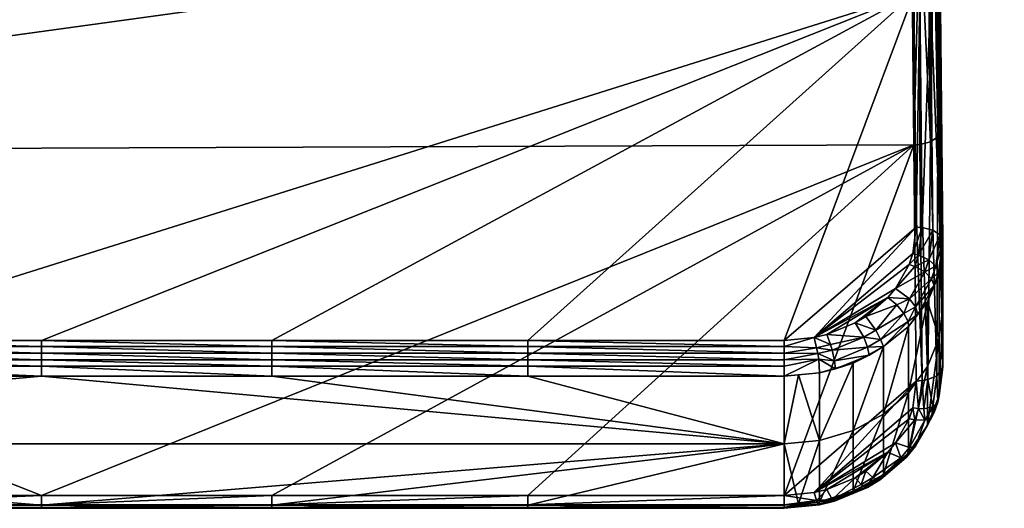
# Model space of a CAD drawing. Extents: x -0.125 to 0.14, y -0.108 to 0.
# Tile 112 of 127: x 0.119 to 0.138, y -0.083 to -0.074. Entities that reach past the tile are written whole.
import ezdxf

# ---------------------------------------------------------------- set-up
doc = ezdxf.new("R2010")
doc.units = 0
doc.layers.add('mesh', color=7, linetype='CONTINUOUS')

msp = doc.modelspace()

# ---------------------------------------------------------------- meshes
at = {"layer": 'mesh'}
mesh = msp.add_polyface(dxfattribs=at)
corners = [(0.136161, -0.073404, 0.02059), (0.103207, -0.069278, 0.018012), (0.136116, -0.069035, 0.01786), (0.124016, -0.079967, 0.024691), (0.119663, -0.079967, 0.024691), (0.128861, -0.079967, 0.024691), (0.128861, -0.080082, 0.024744), (0.103164, -0.07639, 0.015992), (0.136161, -0.076267, 0.015918), (0.136116, -0.071851, 0.013265), (0.127286, -0.071954, 0.011833), (0.128814, -0.071951, 0.011834), (0.130384, -0.071901, 0.011804), (0.135182, -0.072084, 0.012029), (0.132641, -0.072114, 0.012079), (0.133191, -0.07216, 0.012159), (0.132476, -0.072101, 0.012054), (0.13518, -0.071972, 0.011882), (0.119527, -0.072222, 0.012106), (0.119528, -0.072287, 0.012271), (0.126158, -0.065975, 0.007764), (0.125628, -0.071042, 0.01116), (0.12538, -0.071301, 0.011318), (0.125675, -0.071255, 0.011324), (0.133707, -0.079967, 0.024691), (0.133707, -0.080082, 0.024744), (0.124016, -0.082901, 0.019904), (0.128861, -0.082901, 0.019904), (0.135185, -0.072116, 0.012735), (0.119529, -0.07224, 0.012791), (0.131795, -0.071878, 0.011791), (0.131798, -0.072013, 0.011904), (0.135178, -0.071835, 0.01177), (0.131466, -0.072017, 0.011907), (0.131646, -0.072032, 0.011933), (0.133432, -0.072158, 0.012234), (0.134833, -0.072146, 0.012671), (0.134514, -0.072149, 0.012572), (0.133973, -0.072153, 0.012403), (0.119529, -0.072296, 0.012623), (0.119529, -0.072312, 0.012446), (0.119525, -0.072121, 0.011961), (0.125757, -0.071964, 0.011837)]
mesh.append_faces([[corners[k] for k in face] for face in [(0, 1, 2, 2), (3, 4, 0, 0), (0, 5, 3, 3), (6, 3, 5, 5), (7, 8, 9, 9), (10, 11, 12, 12), (13, 14, 15, 15), (16, 14, 13, 13), (13, 17, 16, 16), (18, 14, 16, 16), (19, 15, 14, 14), (20, 10, 12, 12), (21, 22, 23, 23), (0, 24, 5, 5), (5, 24, 25, 25), (26, 27, 8, 8), (9, 28, 29, 29), (30, 31, 32, 32), (31, 33, 34, 34), (30, 33, 31, 31), (12, 33, 30, 30), (12, 11, 33, 33), (13, 15, 35, 35), (16, 17, 31, 31), (29, 28, 36, 36), (37, 29, 36, 36), (38, 39, 37, 37), (35, 40, 38, 38), (18, 16, 31, 31), (35, 15, 19, 19), (34, 18, 31, 31), (33, 41, 34, 34), (33, 10, 42, 42), (11, 10, 33, 33)]])
mesh = msp.add_polyface(dxfattribs=at)
corners = [(0.136706, -0.078162, 0.022819), (0.136616, -0.070543, 0.015624), (0.136706, -0.079344, 0.021017), (0.136206, -0.077825, 0.023353), (0.136272, -0.07341, 0.020579), (0.136318, -0.077831, 0.023342), (0.136161, -0.073404, 0.02059), (0.136875, -0.072101, 0.012732), (0.137173, -0.072098, 0.012731), (0.136875, -0.072158, 0.012556), (0.136874, -0.072172, 0.012372), (0.135184, -0.072172, 0.012563), (0.137871, -0.07209, 0.012311), (0.136873, -0.072141, 0.012189), (0.135184, -0.072186, 0.01238), (0.13784, -0.07206, 0.012133), (0.136872, -0.072067, 0.01202), (0.135183, -0.072156, 0.012198), (0.136661, -0.073665, 0.020164), (0.136706, -0.078087, 0.022926), (0.136281, -0.069051, 0.017837), (0.136473, -0.07346, 0.020496), (0.136539, -0.069172, 0.01767), (0.136611, -0.073551, 0.020348), (0.136616, -0.069328, 0.017453), (0.136657, -0.077972, 0.023111), (0.136518, -0.077881, 0.023259), (0.136616, -0.071621, 0.013711), (0.136661, -0.076006, 0.016345), (0.136602, -0.071675, 0.013606), (0.136611, -0.076118, 0.016159), (0.136536, -0.071746, 0.013468), (0.136473, -0.076208, 0.01601), (0.136422, -0.071803, 0.013357), (0.136273, -0.071839, 0.013287), (0.136272, -0.07626, 0.015928), (0.136161, -0.076267, 0.015918), (0.136116, -0.071851, 0.013265), (0.136597, -0.080636, 0.018763), (0.136706, -0.080474, 0.01903), (0.135185, -0.072116, 0.012735)]
mesh.append_faces([[corners[k] for k in face] for face in [(0, 1, 2, 2), (3, 4, 5, 5), (3, 6, 4, 4), (7, 8, 9, 9), (9, 10, 11, 11), (9, 12, 10, 10), (10, 13, 14, 14), (10, 15, 13, 13), (12, 15, 10, 10), (13, 16, 17, 17), (0, 18, 1, 1), (19, 18, 0, 0), (4, 20, 21, 21), (21, 22, 23, 23), (24, 18, 23, 23), (25, 18, 19, 19), (25, 23, 18, 18), (25, 21, 23, 23), (26, 21, 25, 25), (5, 21, 26, 26), (5, 4, 21, 21), (1, 27, 28, 28), (28, 2, 1, 1), (29, 28, 27, 27), (29, 30, 28, 28), (31, 30, 29, 29), (31, 32, 30, 30), (33, 32, 31, 31), (34, 32, 33, 33), (34, 35, 32, 32), (34, 36, 35, 35), (37, 36, 34, 34), (38, 30, 32, 32), (39, 28, 30, 30), (7, 9, 40, 40)]])
mesh = msp.add_polyface(dxfattribs=at)
corners = [(0.103184, -0.078325, 0.023665), (0.103253, -0.07853, 0.023793), (0.103149, -0.078566, 0.023802), (0.136161, -0.073404, 0.02059), (0.103164, -0.073526, 0.020666), (0.103207, -0.069278, 0.018012), (0.11531, -0.079967, 0.024691), (0.110465, -0.079967, 0.024691), (0.103164, -0.07639, 0.015992), (0.136116, -0.071851, 0.013265), (0.103207, -0.072096, 0.013412), (0.119529, -0.07224, 0.012791), (0.114807, -0.072277, 0.012807), (0.101012, -0.07178, 0.011612), (0.101012, -0.072109, 0.011892), (0.114801, -0.072021, 0.011855), (0.124281, -0.071477, 0.011401), (0.101012, -0.071494, 0.011369), (0.124384, -0.070847, 0.010431), (0.101012, -0.070767, 0.010231), (0.101012, -0.070973, 0.010587), (0.119527, -0.072222, 0.012106), (0.114804, -0.072257, 0.012119), (0.114805, -0.072323, 0.012284), (0.119525, -0.072121, 0.011961), (0.114803, -0.072154, 0.011973), (0.119524, -0.07199, 0.011842), (0.103417, -0.079039, 0.024097), (0.103119, -0.077825, 0.023353), (0.105053, -0.079912, 0.024657), (0.105619, -0.079967, 0.024691), (0.119663, -0.082901, 0.019904), (0.136161, -0.076267, 0.015918), (0.101016, -0.07241, 0.012799), (0.124276, -0.071665, 0.011568), (0.101012, -0.071347, 0.011192), (0.12437, -0.07094, 0.010641), (0.101013, -0.072249, 0.012009), (0.101014, -0.072391, 0.012221), (0.101015, -0.072425, 0.012324), (0.114806, -0.072349, 0.012461), (0.101016, -0.072455, 0.01247), (0.114807, -0.072333, 0.012638), (0.101016, -0.072438, 0.012684)]
mesh.append_faces([[corners[k] for k in face] for face in [(0, 1, 2, 2), (3, 4, 5, 5), (3, 6, 4, 4), (6, 7, 4, 4), (8, 9, 10, 10), (10, 11, 12, 12), (9, 11, 10, 10), (13, 14, 15, 15), (16, 17, 13, 13), (18, 19, 20, 20), (21, 22, 23, 23), (24, 25, 22, 22), (26, 15, 25, 25), (1, 27, 2, 2), (28, 29, 0, 0), (4, 30, 28, 28), (4, 7, 30, 30), (29, 1, 0, 0), (31, 32, 8, 8), (10, 12, 33, 33), (34, 13, 15, 15), (35, 17, 16, 16), (36, 20, 35, 35), (37, 15, 14, 14), (37, 25, 15, 15), (37, 22, 25, 25), (38, 22, 37, 37), (23, 39, 40, 40), (22, 39, 23, 23), (22, 38, 39, 39), (40, 41, 42, 42), (39, 41, 40, 40), (12, 43, 33, 33), (42, 43, 12, 12), (41, 43, 42, 42)]])
mesh = msp.add_polyface(dxfattribs=at)
corners = [(0.136161, -0.073404, 0.02059), (0.119663, -0.079967, 0.024691), (0.11531, -0.079967, 0.024691), (0.124414, -0.070644, 0.009912), (0.101012, -0.070767, 0.010231), (0.124384, -0.070847, 0.010431), (0.124431, -0.070528, 0.009615), (0.101012, -0.070636, 0.009791), (0.12445, -0.070406, 0.009301), (0.124454, -0.070371, 0.009173), (0.101012, -0.070273, 0.008579), (0.124542, -0.069941, 0.005005), (0.101012, -0.070054, 0.006823), (0.124502, -0.070079, 0.006973), (0.124572, -0.069902, -0.001229), (0.101013, -0.070022, 0.000095), (0.124564, -0.069947, 0.002428), (0.119528, -0.072287, 0.012271), (0.132641, -0.072114, 0.012079), (0.119527, -0.072222, 0.012106), (0.131646, -0.072032, 0.011933), (0.119525, -0.072121, 0.011961), (0.119529, -0.072296, 0.012623), (0.114807, -0.072277, 0.012807), (0.119529, -0.07224, 0.012791), (0.114807, -0.072333, 0.012638), (0.119529, -0.072312, 0.012446), (0.114806, -0.072349, 0.012461), (0.114805, -0.072323, 0.012284), (0.114804, -0.072257, 0.012119), (0.119524, -0.07199, 0.011842), (0.114803, -0.072154, 0.011973), (0.124276, -0.071665, 0.011568), (0.121334, -0.071978, 0.011837), (0.123543, -0.071964, 0.011832), (0.101012, -0.071347, 0.011192), (0.124281, -0.071477, 0.011401), (0.124295, -0.071395, 0.011285), (0.114801, -0.072021, 0.011855), (0.101012, -0.07178, 0.011612), (0.124323, -0.071221, 0.011038), (0.12437, -0.07094, 0.010641), (0.101012, -0.070973, 0.010587), (0.124477, -0.070173, 0.008189), (0.101012, -0.070096, 0.007162), (0.134514, -0.072149, 0.012572), (0.133973, -0.072153, 0.012403), (0.133432, -0.072158, 0.012234), (0.125757, -0.071964, 0.011837), (0.131466, -0.072017, 0.011907)]
mesh.append_faces([[corners[k] for k in face] for face in [(0, 1, 2, 2), (3, 4, 5, 5), (6, 7, 3, 3), (8, 7, 6, 6), (9, 10, 8, 8), (11, 12, 13, 13), (14, 15, 16, 16), (17, 18, 19, 19), (20, 21, 19, 19), (22, 23, 24, 24), (22, 25, 23, 23), (26, 25, 22, 22), (26, 27, 25, 25), (17, 27, 26, 26), (17, 28, 27, 27), (19, 28, 17, 17), (21, 29, 19, 19), (30, 31, 21, 21), (32, 33, 34, 34), (30, 33, 32, 32), (35, 36, 37, 37), (32, 38, 30, 30), (36, 39, 32, 32), (40, 35, 37, 37), (41, 35, 40, 40), (5, 42, 41, 41), (43, 10, 9, 9), (13, 44, 43, 43), (45, 22, 24, 24), (46, 26, 22, 22), (47, 17, 26, 26), (21, 33, 30, 30), (21, 48, 33, 33), (49, 48, 21, 21)]])
mesh = msp.add_polyface(dxfattribs=at)
corners = [(0.128861, -0.080082, 0.024744), (0.124016, -0.080082, 0.024744), (0.124016, -0.079967, 0.024691), (0.12575, -0.071596, 0.011587), (0.125675, -0.071255, 0.011324), (0.12538, -0.071301, 0.011318), (0.125628, -0.071042, 0.01116), (0.125338, -0.071004, 0.011041), (0.1256, -0.070917, 0.011064), (0.12528, -0.07073, 0.010743), (0.125402, -0.070663, 0.010768), (0.124657, -0.071378, 0.011297), (0.125018, -0.071083, 0.011013), (0.124669, -0.071132, 0.010991), (0.125028, -0.07135, 0.011305), (0.124635, -0.071653, 0.011578), (0.125019, -0.07164, 0.011578), (0.124601, -0.071946, 0.011822), (0.125182, -0.071046, 0.011026), (0.124997, -0.070844, 0.010699), (0.124987, -0.071932, 0.011813), (0.124506, -0.070933, 0.010651), (0.124678, -0.070728, 0.010318), (0.124683, -0.070568, 0.009957), (0.12484, -0.070886, 0.01068), (0.124831, -0.070688, 0.01034), (0.124675, -0.070916, 0.010664), (0.125757, -0.071964, 0.011837), (0.125566, -0.070764, 0.010947), (0.125144, -0.070791, 0.01072), (0.125041, -0.070599, 0.010378), (0.12525, -0.070604, 0.010586)]
mesh.append_faces([[corners[k] for k in face] for face in [(0, 1, 2, 2), (3, 4, 5, 5), (6, 7, 5, 5), (8, 7, 6, 6), (9, 8, 10, 10), (9, 7, 8, 8), (11, 12, 13, 13), (11, 14, 12, 12), (15, 14, 11, 11), (15, 16, 14, 14), (17, 16, 15, 15), (18, 5, 7, 7), (12, 18, 19, 19), (12, 5, 18, 18), (14, 5, 12, 12), (14, 3, 5, 5), (16, 3, 14, 14), (16, 20, 3, 3), (17, 20, 16, 16), (21, 22, 23, 23), (22, 24, 25, 25), (26, 24, 22, 22), (12, 26, 13, 13), (12, 24, 26, 26), (19, 24, 12, 12), (19, 25, 24, 24), (20, 27, 3, 3), (10, 8, 28, 28), (29, 7, 9, 9), (18, 7, 29, 29), (19, 29, 30, 30), (19, 18, 29, 29), (9, 31, 29, 29), (30, 25, 19, 19)]])
mesh = msp.add_polyface(dxfattribs=at)
corners = [(0.135184, -0.072172, 0.012563), (0.136874, -0.072172, 0.012372), (0.135184, -0.072186, 0.01238), (0.136873, -0.072141, 0.012189), (0.135183, -0.072156, 0.012198), (0.136872, -0.072067, 0.01202), (0.135182, -0.072084, 0.012029), (0.136871, -0.071955, 0.011873), (0.13518, -0.071972, 0.011882), (0.134273, -0.079912, 0.024657), (0.136072, -0.07853, 0.023793), (0.135816, -0.078983, 0.024076), (0.135671, -0.079157, 0.024185), (0.135253, -0.079512, 0.024407), (0.135047, -0.079636, 0.024484), (0.136206, -0.077825, 0.023353), (0.133707, -0.079967, 0.024691), (0.136161, -0.073404, 0.02059), (0.136141, -0.078325, 0.023665), (0.134515, -0.079853, 0.02462), (0.133707, -0.080082, 0.024744), (0.135527, -0.079951, 0.024363), (0.136051, -0.07961, 0.024026), (0.135583, -0.080081, 0.024197), (0.135211, -0.079908, 0.024533), (0.135285, -0.080095, 0.024455), (0.135441, -0.07977, 0.024446), (0.135973, -0.079455, 0.024158), (0.135838, -0.079294, 0.024215), (0.134583, -0.080047, 0.024686), (0.134321, -0.08011, 0.024726), (0.134833, -0.072146, 0.012671), (0.135185, -0.072116, 0.012735), (0.134514, -0.072149, 0.012572), (0.136875, -0.072158, 0.012556), (0.135178, -0.071835, 0.01177), (0.131798, -0.072013, 0.011904), (0.133973, -0.072153, 0.012403), (0.133432, -0.072158, 0.012234)]
mesh.append_faces([[corners[k] for k in face] for face in [(0, 1, 2, 2), (2, 3, 4, 4), (4, 5, 6, 6), (6, 7, 8, 8), (9, 10, 11, 11), (12, 13, 14, 14), (15, 16, 17, 17), (15, 9, 16, 16), (18, 10, 9, 9), (12, 9, 11, 11), (12, 19, 9, 9), (14, 19, 12, 12), (20, 16, 9, 9), (21, 22, 23, 23), (24, 21, 25, 25), (26, 21, 24, 24), (26, 27, 21, 21), (28, 27, 26, 26), (9, 29, 30, 30), (19, 29, 9, 9), (19, 24, 29, 29), (14, 24, 19, 19), (14, 26, 24, 24), (13, 26, 14, 14), (13, 28, 26, 26), (12, 28, 13, 13), (0, 31, 32, 32), (0, 33, 31, 31), (32, 34, 0, 0), (35, 36, 8, 8), (37, 4, 38, 38), (33, 2, 37, 37), (0, 2, 33, 33), (2, 4, 37, 37), (4, 6, 38, 38)]])
mesh = msp.add_polyface(dxfattribs=at)
corners = [(0.136072, -0.07853, 0.023793), (0.136249, -0.078353, 0.023668), (0.136177, -0.078566, 0.023802), (0.136141, -0.078325, 0.023665), (0.136318, -0.077831, 0.023342), (0.136206, -0.077825, 0.023353), (0.136318, -0.080728, 0.018614), (0.136272, -0.07626, 0.015928), (0.136161, -0.076267, 0.015918), (0.134273, -0.079912, 0.024657), (0.136636, -0.078712, 0.023204), (0.136546, -0.078927, 0.023462), (0.136628, -0.078683, 0.023307), (0.136417, -0.079236, 0.023571), (0.136706, -0.078162, 0.022819), (0.136706, -0.079344, 0.021017), (0.136706, -0.078087, 0.022926), (0.136238, -0.079467, 0.023807), (0.136496, -0.078799, 0.023635), (0.136193, -0.079331, 0.023971), (0.136578, -0.078559, 0.023482), (0.136657, -0.077972, 0.023111), (0.136075, -0.079178, 0.024074), (0.136365, -0.078671, 0.023755), (0.136443, -0.078442, 0.023611), (0.136518, -0.077881, 0.023259), (0.135816, -0.078983, 0.024076), (0.135671, -0.079157, 0.024185), (0.136661, -0.076006, 0.016345), (0.136706, -0.080413, 0.019146), (0.136706, -0.080474, 0.01903), (0.136423, -0.080709, 0.018645), (0.136473, -0.076208, 0.01601)]
mesh.append_faces([[corners[k] for k in face] for face in [(0, 1, 2, 2), (3, 1, 0, 0), (3, 4, 1, 1), (5, 4, 3, 3), (6, 7, 8, 8), (3, 9, 5, 5), (10, 11, 12, 12), (13, 11, 10, 10), (10, 14, 15, 15), (10, 16, 14, 14), (17, 11, 13, 13), (10, 12, 16, 16), (18, 11, 19, 19), (18, 12, 11, 11), (20, 12, 18, 18), (20, 16, 12, 12), (21, 16, 20, 20), (22, 18, 19, 19), (23, 18, 22, 22), (23, 20, 18, 18), (24, 20, 23, 23), (24, 21, 20, 20), (25, 21, 24, 24), (26, 22, 27, 27), (26, 23, 22, 22), (2, 23, 26, 26), (2, 24, 23, 23), (1, 24, 2, 2), (1, 25, 24, 24), (4, 25, 1, 1), (0, 2, 26, 26), (28, 29, 15, 15), (30, 29, 28, 28), (31, 32, 7, 7)]])
mesh = msp.add_polyface(dxfattribs=at)
corners = [(0.136318, -0.080728, 0.018614), (0.136161, -0.076267, 0.015918), (0.136206, -0.080736, 0.018603), (0.136249, -0.081256, 0.01893), (0.136417, -0.079236, 0.023571), (0.136636, -0.078712, 0.023204), (0.136636, -0.079917, 0.021368), (0.136061, -0.079706, 0.0239), (0.136238, -0.079467, 0.023807), (0.136706, -0.079344, 0.021017), (0.135586, -0.08136, 0.022252), (0.135583, -0.080081, 0.024197), (0.136061, -0.080951, 0.022002), (0.136417, -0.080462, 0.021702), (0.136051, -0.07961, 0.024026), (0.136193, -0.079331, 0.023971), (0.136546, -0.078927, 0.023462), (0.135973, -0.079455, 0.024158), (0.135527, -0.079951, 0.024363), (0.136075, -0.079178, 0.024074), (0.135838, -0.079294, 0.024215), (0.135671, -0.079157, 0.024185), (0.136636, -0.081006, 0.019461), (0.136706, -0.080413, 0.019146), (0.136706, -0.080474, 0.01903), (0.136417, -0.081571, 0.019761), (0.136061, -0.0821, 0.019987), (0.136423, -0.080709, 0.018645), (0.136272, -0.07626, 0.015928), (0.136597, -0.080636, 0.018763), (0.136473, -0.076208, 0.01601), (0.136611, -0.076118, 0.016159), (0.136615, -0.081138, 0.019292), (0.136546, -0.081333, 0.019535), (0.13652, -0.081221, 0.019111), (0.136351, -0.081258, 0.018974)]
mesh.append_faces([[corners[k] for k in face] for face in [(0, 1, 2, 2), (2, 3, 0, 0), (4, 5, 6, 6), (7, 8, 4, 4), (5, 9, 6, 6), (7, 10, 11, 11), (7, 12, 10, 10), (4, 12, 7, 7), (4, 13, 12, 12), (6, 13, 4, 4), (14, 7, 11, 11), (8, 7, 14, 14), (15, 8, 14, 14), (15, 16, 8, 8), (17, 14, 18, 18), (17, 15, 14, 14), (19, 15, 17, 17), (20, 19, 17, 17), (21, 19, 20, 20), (22, 23, 24, 24), (22, 9, 23, 23), (22, 6, 9, 9), (25, 6, 22, 22), (25, 13, 6, 6), (26, 12, 13, 13), (27, 28, 0, 0), (29, 30, 27, 27), (24, 31, 29, 29), (32, 33, 22, 22), (24, 32, 22, 22), (29, 32, 24, 24), (29, 34, 32, 32), (27, 34, 29, 29), (27, 35, 34, 34), (0, 35, 27, 27)]])
mesh = msp.add_polyface(dxfattribs=at)
corners = [(0.133706, -0.081924, 0.022598), (0.133707, -0.083085, 0.020567), (0.128861, -0.083085, 0.020567), (0.124016, -0.083085, 0.020567), (0.128861, -0.080206, 0.024767), (0.124016, -0.080082, 0.024744), (0.128861, -0.080082, 0.024744), (0.124016, -0.080206, 0.024767), (0.128861, -0.080332, 0.024757), (0.124016, -0.080332, 0.024757), (0.128861, -0.080451, 0.024717), (0.124016, -0.080451, 0.024717), (0.133707, -0.080451, 0.024717), (0.133707, -0.080332, 0.024757), (0.133707, -0.080206, 0.024767), (0.128861, -0.079967, 0.024691), (0.133707, -0.080082, 0.024744), (0.128861, -0.083129, 0.020449), (0.124016, -0.083129, 0.020449), (0.128861, -0.083143, 0.020324), (0.124016, -0.083143, 0.020324), (0.128861, -0.083125, 0.020199), (0.124016, -0.083125, 0.020199), (0.128861, -0.083076, 0.020083), (0.124016, -0.083076, 0.020083), (0.133707, -0.083076, 0.020083), (0.133707, -0.083125, 0.020199), (0.133707, -0.083143, 0.020324), (0.124016, -0.080642, 0.024554), (0.128861, -0.080642, 0.024554), (0.119663, -0.080642, 0.024554), (0.133707, -0.080642, 0.024554), (0.124016, -0.082901, 0.019904), (0.136161, -0.076267, 0.015918), (0.119663, -0.082901, 0.019904), (0.128861, -0.082901, 0.019904), (0.133707, -0.082901, 0.019904), (0.133707, -0.083129, 0.020449)]
mesh.append_faces([[corners[k] for k in face] for face in [(0, 1, 2, 2), (2, 3, 0, 0), (4, 5, 6, 6), (4, 7, 5, 5), (8, 7, 4, 4), (8, 9, 7, 7), (10, 9, 8, 8), (10, 11, 9, 9), (8, 12, 10, 10), (4, 13, 8, 8), (6, 14, 4, 4), (15, 16, 6, 6), (17, 3, 2, 2), (17, 18, 3, 3), (19, 18, 17, 17), (19, 20, 18, 18), (21, 20, 19, 19), (21, 22, 20, 20), (23, 22, 21, 21), (23, 24, 22, 22), (21, 25, 23, 23), (19, 26, 21, 21), (17, 27, 19, 19), (0, 28, 29, 29), (0, 30, 28, 28), (29, 11, 10, 10), (29, 28, 11, 11), (10, 31, 29, 29), (32, 33, 34, 34), (35, 24, 23, 23), (35, 32, 24, 24), (23, 36, 35, 35), (2, 37, 17, 17), (1, 37, 2, 2)]])
mesh = msp.add_polyface(dxfattribs=at)
corners = [(0.128861, -0.080332, 0.024757), (0.133707, -0.080332, 0.024757), (0.133707, -0.080451, 0.024717), (0.128861, -0.080206, 0.024767), (0.133707, -0.080206, 0.024767), (0.128861, -0.080082, 0.024744), (0.133707, -0.080082, 0.024744), (0.133976, -0.080615, 0.024537), (0.134378, -0.081859, 0.022558), (0.133706, -0.081924, 0.022598), (0.134321, -0.08011, 0.024726), (0.134342, -0.080216, 0.024726), (0.128861, -0.083125, 0.020199), (0.133707, -0.083125, 0.020199), (0.133707, -0.083076, 0.020083), (0.128861, -0.083143, 0.020324), (0.133707, -0.083143, 0.020324), (0.133976, -0.083058, 0.020552), (0.133707, -0.083085, 0.020567), (0.13436, -0.083072, 0.020214), (0.134374, -0.083077, 0.020321), (0.128861, -0.080642, 0.024554), (0.133707, -0.080642, 0.024554), (0.128861, -0.080451, 0.024717), (0.134377, -0.080577, 0.02451), (0.13436, -0.080321, 0.024704), (0.134273, -0.079912, 0.024657), (0.136161, -0.076267, 0.015918), (0.128861, -0.082901, 0.019904), (0.133707, -0.082901, 0.019904), (0.128861, -0.083076, 0.020083), (0.128861, -0.083129, 0.020449), (0.133707, -0.083129, 0.020449), (0.134321, -0.082996, 0.020016), (0.134273, -0.082845, 0.019871), (0.134383, -0.083058, 0.020427), (0.134378, -0.083018, 0.020528)]
mesh.append_faces([[corners[k] for k in face] for face in [(0, 1, 2, 2), (3, 4, 1, 1), (5, 6, 4, 4), (7, 8, 9, 9), (10, 4, 6, 6), (11, 1, 4, 4), (10, 11, 4, 4), (12, 13, 14, 14), (15, 16, 13, 13), (17, 9, 8, 8), (18, 9, 17, 17), (16, 19, 13, 13), (16, 20, 19, 19), (21, 22, 9, 9), (23, 2, 22, 22), (7, 9, 22, 22), (24, 8, 7, 7), (7, 22, 24, 24), (22, 2, 25, 25), (25, 24, 22, 22), (1, 25, 2, 2), (11, 25, 1, 1), (26, 10, 6, 6), (27, 28, 29, 29), (30, 14, 29, 29), (31, 32, 16, 16), (32, 18, 17, 17), (29, 33, 34, 34), (14, 33, 29, 29), (14, 13, 33, 33), (13, 19, 33, 33), (32, 20, 16, 16), (32, 35, 20, 20), (17, 36, 32, 32)]])
mesh = msp.add_polyface(dxfattribs=at)
corners = [(0.134321, -0.08011, 0.024726), (0.134613, -0.080151, 0.024685), (0.134342, -0.080216, 0.024726), (0.134583, -0.080047, 0.024686), (0.134377, -0.080577, 0.02451), (0.134676, -0.080506, 0.024467), (0.135015, -0.080395, 0.024383), (0.135316, -0.080246, 0.024303), (0.135583, -0.080081, 0.024197), (0.134378, -0.081859, 0.022558), (0.135015, -0.081668, 0.022441), (0.135586, -0.08136, 0.022252), (0.13436, -0.080321, 0.024704), (0.134658, -0.08035, 0.024615), (0.135285, -0.080095, 0.024455), (0.135527, -0.079951, 0.024363), (0.135211, -0.079908, 0.024533), (0.136206, -0.080736, 0.018603), (0.133707, -0.082901, 0.019904), (0.134273, -0.082845, 0.019871), (0.136161, -0.076267, 0.015918), (0.136072, -0.081448, 0.019031), (0.136141, -0.081241, 0.018907), (0.135816, -0.081906, 0.019306), (0.135671, -0.082082, 0.019412), (0.135047, -0.082566, 0.019703), (0.135253, -0.082441, 0.019628), (0.134515, -0.082785, 0.019835), (0.135015, -0.08282, 0.020425), (0.135586, -0.082501, 0.020256), (0.134378, -0.083018, 0.020528), (0.136021, -0.082178, 0.019787), (0.135527, -0.082601, 0.020039), (0.135552, -0.082575, 0.020142), (0.13549, -0.082607, 0.019936), (0.135912, -0.08219, 0.019599), (0.135384, -0.082559, 0.019754)]
mesh.append_faces([[corners[k] for k in face] for face in [(0, 1, 2, 2), (3, 1, 0, 0), (4, 5, 6, 6), (6, 7, 8, 8), (6, 9, 4, 4), (6, 10, 9, 9), (8, 10, 6, 6), (8, 11, 10, 10), (7, 6, 5, 5), (12, 5, 4, 4), (13, 5, 12, 12), (13, 7, 5, 5), (14, 7, 13, 13), (14, 8, 7, 7), (15, 8, 14, 14), (2, 13, 12, 12), (1, 13, 2, 2), (1, 14, 13, 13), (16, 14, 1, 1), (3, 16, 1, 1), (17, 18, 19, 19), (20, 18, 17, 17), (19, 21, 22, 22), (19, 23, 21, 21), (24, 23, 19, 19), (24, 25, 26, 26), (24, 27, 25, 25), (19, 27, 24, 24), (28, 11, 29, 29), (28, 10, 11, 11), (30, 9, 10, 10), (31, 32, 33, 33), (31, 34, 32, 32), (35, 36, 34, 34), (24, 26, 36, 36)]])
mesh = msp.add_polyface(dxfattribs=at)
corners = [(0.11531, -0.080332, 0.024757), (0.119663, -0.080451, 0.024717), (0.11531, -0.080451, 0.024717), (0.11531, -0.080206, 0.024767), (0.119663, -0.080332, 0.024757), (0.11531, -0.080082, 0.024744), (0.119663, -0.080206, 0.024767), (0.11531, -0.079967, 0.024691), (0.119663, -0.080082, 0.024744), (0.110465, -0.080332, 0.024757), (0.110465, -0.080451, 0.024717), (0.110465, -0.080206, 0.024767), (0.110465, -0.080082, 0.024744), (0.110465, -0.079967, 0.024691), (0.105619, -0.081924, 0.022598), (0.11531, -0.083085, 0.020567), (0.110465, -0.083085, 0.020567), (0.119663, -0.083085, 0.020567), (0.133706, -0.081924, 0.022598), (0.11531, -0.083125, 0.020199), (0.119663, -0.083076, 0.020083), (0.11531, -0.083076, 0.020083), (0.11531, -0.083143, 0.020324), (0.119663, -0.083125, 0.020199), (0.11531, -0.083129, 0.020449), (0.119663, -0.083143, 0.020324), (0.110465, -0.083125, 0.020199), (0.110465, -0.083076, 0.020083), (0.110465, -0.083143, 0.020324), (0.110465, -0.083129, 0.020449), (0.11531, -0.080642, 0.024554), (0.119663, -0.080642, 0.024554), (0.110465, -0.080642, 0.024554), (0.11531, -0.082901, 0.019904), (0.110465, -0.082901, 0.019904), (0.119663, -0.082901, 0.019904), (0.103164, -0.07639, 0.015992)]
mesh.append_faces([[corners[k] for k in face] for face in [(0, 1, 2, 2), (3, 4, 0, 0), (5, 6, 3, 3), (7, 8, 5, 5), (9, 2, 10, 10), (9, 0, 2, 2), (11, 0, 9, 9), (11, 3, 0, 0), (12, 3, 11, 11), (12, 5, 3, 3), (13, 5, 12, 12), (13, 7, 5, 5), (14, 15, 16, 16), (14, 17, 15, 15), (18, 17, 14, 14), (19, 20, 21, 21), (22, 23, 19, 19), (24, 25, 22, 22), (26, 21, 27, 27), (26, 19, 21, 21), (28, 19, 26, 26), (28, 22, 19, 19), (29, 22, 28, 28), (29, 24, 22, 22), (16, 24, 29, 29), (16, 15, 24, 24), (14, 30, 31, 31), (32, 30, 14, 14), (10, 30, 32, 32), (10, 2, 30, 30), (27, 33, 34, 34), (27, 21, 33, 33), (35, 36, 33, 33), (36, 34, 33, 33)]])
mesh = msp.add_polyface(dxfattribs=at)
corners = [(0.11531, -0.080332, 0.024757), (0.119663, -0.080332, 0.024757), (0.119663, -0.080451, 0.024717), (0.11531, -0.080206, 0.024767), (0.119663, -0.080206, 0.024767), (0.11531, -0.080082, 0.024744), (0.119663, -0.080082, 0.024744), (0.11531, -0.079967, 0.024691), (0.119663, -0.079967, 0.024691), (0.133706, -0.081924, 0.022598), (0.124016, -0.083085, 0.020567), (0.119663, -0.083085, 0.020567), (0.11531, -0.083125, 0.020199), (0.119663, -0.083125, 0.020199), (0.119663, -0.083076, 0.020083), (0.11531, -0.083143, 0.020324), (0.119663, -0.083143, 0.020324), (0.11531, -0.083129, 0.020449), (0.119663, -0.083129, 0.020449), (0.11531, -0.083085, 0.020567), (0.124016, -0.080082, 0.024744), (0.124016, -0.079967, 0.024691), (0.124016, -0.080206, 0.024767), (0.124016, -0.080332, 0.024757), (0.124016, -0.080451, 0.024717), (0.124016, -0.083129, 0.020449), (0.124016, -0.083143, 0.020324), (0.124016, -0.083125, 0.020199), (0.124016, -0.083076, 0.020083), (0.105619, -0.081924, 0.022598), (0.119663, -0.080642, 0.024554), (0.11531, -0.080451, 0.024717), (0.11531, -0.080642, 0.024554), (0.11531, -0.083076, 0.020083), (0.119663, -0.082901, 0.019904), (0.11531, -0.082901, 0.019904), (0.124016, -0.080642, 0.024554), (0.124016, -0.082901, 0.019904)]
mesh.append_faces([[corners[k] for k in face] for face in [(0, 1, 2, 2), (3, 4, 1, 1), (5, 6, 4, 4), (7, 8, 6, 6), (9, 10, 11, 11), (12, 13, 14, 14), (15, 16, 13, 13), (17, 18, 16, 16), (19, 18, 17, 17), (19, 11, 18, 18), (20, 8, 21, 21), (20, 6, 8, 8), (22, 6, 20, 20), (22, 4, 6, 6), (23, 4, 22, 22), (23, 1, 4, 4), (24, 1, 23, 23), (24, 2, 1, 1), (25, 11, 10, 10), (25, 18, 11, 11), (26, 18, 25, 25), (26, 16, 18, 18), (27, 16, 26, 26), (27, 13, 16, 16), (28, 13, 27, 27), (28, 14, 13, 13), (29, 30, 9, 9), (31, 30, 32, 32), (31, 2, 30, 30), (33, 34, 35, 35), (33, 14, 34, 34), (36, 2, 24, 24), (36, 30, 2, 2), (37, 14, 28, 28), (37, 34, 14, 14)]])
mesh = msp.add_polyface(dxfattribs=at)
corners = [(0.136141, -0.081241, 0.018907), (0.136177, -0.081472, 0.01906), (0.136249, -0.081256, 0.01893), (0.136072, -0.081448, 0.019031), (0.136318, -0.080728, 0.018614), (0.136351, -0.081258, 0.018974), (0.136206, -0.080736, 0.018603), (0.134273, -0.082845, 0.019871), (0.136417, -0.081571, 0.019761), (0.136636, -0.081006, 0.019461), (0.136546, -0.081333, 0.019535), (0.136238, -0.081886, 0.019861), (0.136061, -0.0821, 0.019987), (0.136417, -0.080462, 0.021702), (0.135586, -0.082501, 0.020256), (0.136061, -0.080951, 0.022002), (0.135586, -0.08136, 0.022252), (0.135552, -0.082575, 0.020142), (0.136021, -0.082178, 0.019787), (0.135912, -0.08219, 0.019599), (0.13549, -0.082607, 0.019936), (0.135671, -0.082082, 0.019412), (0.135384, -0.082559, 0.019754), (0.136193, -0.08197, 0.019664), (0.136075, -0.081993, 0.019481), (0.135816, -0.081906, 0.019306), (0.136496, -0.081429, 0.019343), (0.136365, -0.081478, 0.019174), (0.136615, -0.081138, 0.019292), (0.13652, -0.081221, 0.019111)]
mesh.append_faces([[corners[k] for k in face] for face in [(0, 1, 2, 2), (0, 3, 1, 1), (4, 2, 5, 5), (6, 0, 2, 2), (6, 7, 0, 0), (8, 9, 10, 10), (8, 11, 12, 12), (12, 13, 8, 8), (14, 15, 12, 12), (14, 16, 15, 15), (17, 14, 12, 12), (18, 17, 12, 12), (19, 20, 18, 18), (21, 22, 19, 19), (23, 12, 11, 11), (23, 18, 12, 12), (24, 18, 23, 23), (24, 19, 18, 18), (25, 19, 24, 24), (25, 21, 19, 19), (10, 11, 8, 8), (26, 11, 10, 10), (26, 23, 11, 11), (27, 23, 26, 26), (27, 24, 23, 23), (1, 24, 27, 27), (1, 25, 24, 24), (3, 25, 1, 1), (28, 26, 10, 10), (29, 26, 28, 28), (29, 27, 26, 26), (5, 27, 29, 29), (2, 27, 5, 5), (2, 1, 27, 27)]])
mesh = msp.add_polyface(dxfattribs=at)
corners = [(0.134658, -0.083007, 0.020279), (0.134383, -0.083058, 0.020427), (0.134671, -0.082987, 0.020385), (0.134374, -0.083077, 0.020321), (0.134638, -0.083004, 0.020173), (0.13436, -0.083072, 0.020214), (0.135285, -0.082748, 0.020126), (0.135586, -0.082501, 0.020256), (0.135316, -0.082681, 0.020329), (0.135015, -0.08282, 0.020425), (0.134676, -0.082946, 0.020485), (0.134378, -0.083018, 0.020528), (0.135015, -0.081668, 0.022441), (0.133976, -0.083058, 0.020552), (0.134378, -0.081859, 0.022558), (0.133707, -0.083129, 0.020449), (0.134613, -0.082979, 0.020071), (0.134321, -0.082996, 0.020016), (0.134515, -0.082785, 0.019835), (0.134273, -0.082845, 0.019871), (0.135253, -0.082751, 0.020022), (0.135161, -0.082694, 0.019835), (0.135047, -0.082566, 0.019703), (0.135552, -0.082575, 0.020142), (0.135527, -0.082601, 0.020039), (0.13549, -0.082607, 0.019936), (0.135384, -0.082559, 0.019754), (0.135253, -0.082441, 0.019628)]
mesh.append_faces([[corners[k] for k in face] for face in [(0, 1, 2, 2), (0, 3, 1, 1), (4, 3, 0, 0), (4, 5, 3, 3), (6, 0, 2, 2), (7, 8, 9, 9), (9, 10, 11, 11), (11, 12, 9, 9), (13, 14, 11, 11), (2, 10, 9, 9), (15, 11, 1, 1), (2, 11, 10, 10), (2, 1, 11, 11), (16, 5, 4, 4), (16, 17, 5, 5), (18, 17, 16, 16), (18, 19, 17, 17), (8, 2, 9, 9), (6, 2, 8, 8), (20, 0, 6, 6), (20, 4, 0, 0), (20, 16, 4, 4), (21, 16, 20, 20), (22, 16, 21, 21), (22, 18, 16, 16), (23, 8, 7, 7), (24, 8, 23, 23), (24, 6, 8, 8), (25, 6, 24, 24), (25, 20, 6, 6), (26, 20, 25, 25), (26, 21, 20, 20), (27, 21, 26, 26), (27, 22, 21, 21)]])

doc.saveas('drawing.dxf')
